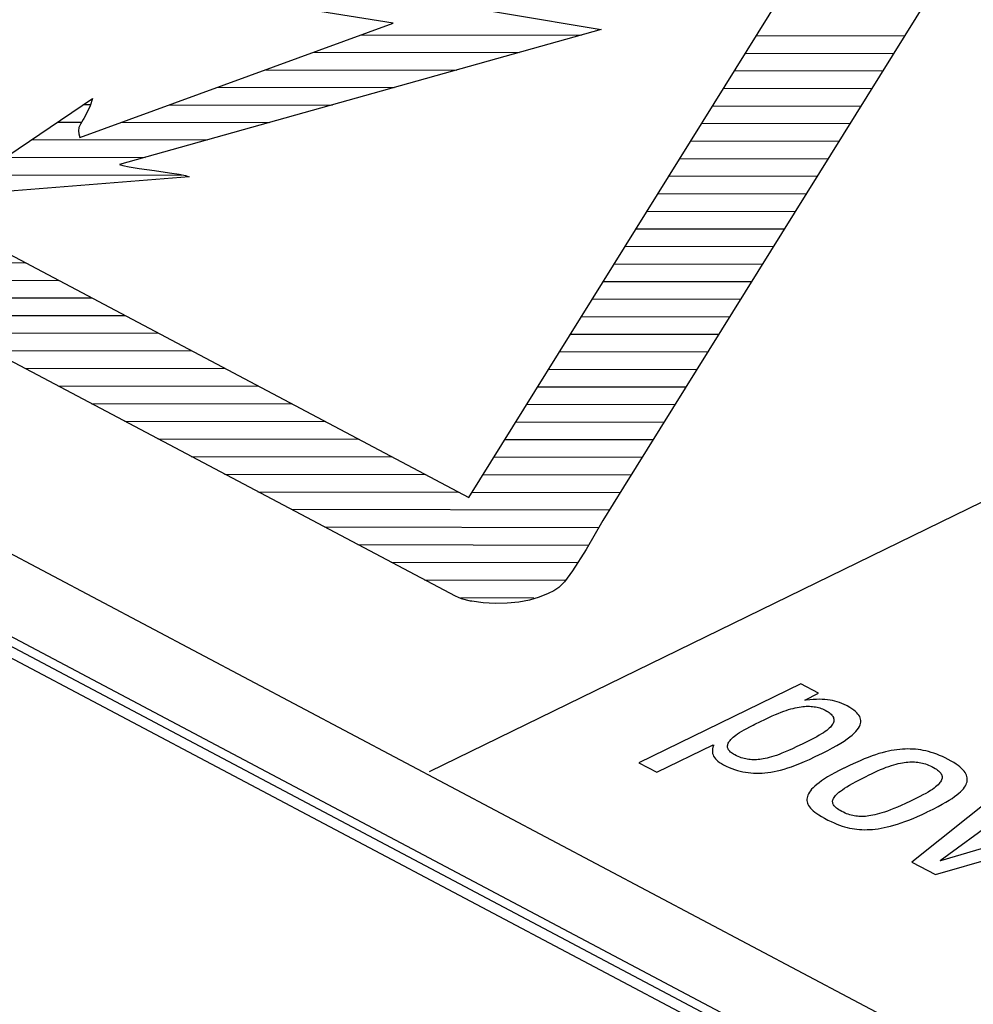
# Model space of a CAD drawing. Header units: millimetres. Extents: x -844 to -217, y -125 to 557.
# Tile 125 of 178: x -380 to -373, y 496 to 503. Entities that reach past the tile are written whole.
import ezdxf

# ---------------------------------------------------------------- set-up
doc = ezdxf.new("R2010")
doc.units = ezdxf.units.MM
doc.header["$LTSCALE"] = 23.1
doc.layers.add('R912005577_AM_0', color=7, linetype='CONTINUOUS')

msp = doc.modelspace()

# ---------------------------------------------------------------- linework, layer by layer
at = {"layer": 'R912005577_AM_0', "color": 7}
for p, q in [((-376.4785, 499.7698), (-373.2651, 504.9302)), ((-372.6942, 504.1276), (-375.3606, 499.8441)), ((-376.5728, 499.0556), (-385.1903, 503.6176)), ((-383.7692, 503.6293), (-376.4785, 499.7698)), ((-342.1019, 478.6632), (-389.0602, 503.5221)), ((-341.9558, 478.6698), (-388.914, 503.5287)), ((-388.6515, 503.4603), (-341.5974, 478.5506)), ((-341.3705, 479.0253), (-387.5234, 503.4579)), ((-377.0233, 503.1928), (-378.9326, 503.4994)), ((-377.5557, 503.4897), (-375.5212, 503.1467)), ((-379.2843, 502.3673), (-377.0233, 503.1928)), ((-375.5212, 503.1467), (-379.0001, 502.1719)), ((-377.2515, 503.1095), (-375.6645, 503.1065)), ((-374.4022, 503.1042), (-373.3327, 503.1022)), ((-377.5973, 502.9832), (-376.1145, 502.9805)), ((-374.4811, 502.9774), (-373.4117, 502.9754)), ((-377.9432, 502.8569), (-376.5645, 502.8544)), ((-374.5601, 502.8506), (-373.4906, 502.8486)), ((-378.289, 502.7307), (-377.0145, 502.7283)), ((-374.639, 502.7238), (-373.5695, 502.7218)), ((-380.2381, 501.9433), (-379.1929, 502.6485)), ((-379.2566, 502.6056), (-379.212, 502.6055)), ((-379.211, 502.5965), (-379.2324, 502.5501)), ((-379.1929, 502.6485), (-379.211, 502.5965)), ((-378.6348, 502.6044), (-377.4644, 502.6022)), ((-374.718, 502.5971), (-373.6485, 502.5951)), ((-379.2324, 502.5501), (-379.2578, 502.5051)), ((-379.4442, 502.479), (-379.2716, 502.4787)), ((-379.2817, 502.4636), (-379.2916, 502.4392)), ((-379.2623, 502.4977), (-379.2817, 502.4636)), ((-379.2578, 502.5051), (-379.2623, 502.4977)), ((-378.9807, 502.4781), (-377.9144, 502.4761)), ((-374.7969, 502.4703), (-373.7274, 502.4683)), ((-379.2916, 502.4392), (-379.2954, 502.417)), ((-379.2954, 502.417), (-379.2933, 502.3936)), ((-379.2933, 502.3936), (-379.2843, 502.3673)), ((-379.6318, 502.3524), (-378.3644, 502.35)), ((-374.8759, 502.3435), (-373.8063, 502.3415)), ((-379.8194, 502.2258), (-378.8144, 502.2239)), ((-379.0001, 502.1719), (-378.974, 502.1645)), ((-378.974, 502.1645), (-378.9294, 502.1555)), ((-374.9548, 502.2167), (-373.8853, 502.2147)), ((-380.007, 502.0993), (-378.551, 502.0965)), ((-378.9294, 502.1555), (-378.857, 502.1441)), ((-378.857, 502.1441), (-378.7461, 502.129)), ((-378.7461, 502.129), (-378.6387, 502.1139)), ((-378.6387, 502.1139), (-378.5692, 502.1024)), ((-378.5692, 502.1024), (-378.5237, 502.0927)), ((-378.5237, 502.0927), (-378.4952, 502.0844)), ((-375.0338, 502.09), (-373.9642, 502.088)), ((-378.4952, 502.0844), (-380.2381, 501.9433)), ((-375.1127, 501.9632), (-374.0431, 501.9612)), ((-375.1916, 501.8364), (-374.1221, 501.8344)), ((-375.2706, 501.7096), (-374.201, 501.7076)), ((-375.3495, 501.5828), (-374.28, 501.5808)), ((-381.1274, 501.4667), (-379.6789, 501.464)), ((-375.4285, 501.4561), (-374.3589, 501.4541)), ((-376.7601, 497.7894), (-369.3777, 501.394)), ((-380.8868, 501.3393), (-379.4383, 501.3366)), ((-375.5074, 501.3293), (-374.4377, 501.3273)), ((-380.6462, 501.212), (-379.1977, 501.2093)), ((-375.5864, 501.2025), (-374.5166, 501.2005)), ((-380.4056, 501.0846), (-378.9571, 501.0819)), ((-375.6653, 501.0757), (-374.5954, 501.0737)), ((-380.1649, 500.9572), (-378.7165, 500.9545)), ((-375.7443, 500.9489), (-374.6743, 500.9469)), ((-379.9243, 500.8298), (-378.4759, 500.8271)), ((-375.8232, 500.8222), (-374.7531, 500.8202)), ((-379.6837, 500.7025), (-378.2353, 500.6997)), ((-375.9021, 500.6954), (-374.832, 500.6934)), ((-379.4431, 500.5751), (-377.9946, 500.5724)), ((-375.9811, 500.5686), (-374.9108, 500.5666)), ((-379.2025, 500.4477), (-377.754, 500.445)), ((-376.06, 500.4418), (-374.9897, 500.4398)), ((-378.9619, 500.3203), (-377.5134, 500.3176)), ((-376.139, 500.3151), (-375.0685, 500.313)), ((-378.7213, 500.193), (-377.2728, 500.1902)), ((-376.2179, 500.1883), (-375.1474, 500.1863)), ((-378.4807, 500.0656), (-377.0322, 500.0629)), ((-376.2969, 500.0615), (-375.2262, 500.0595)), ((-378.24, 499.9382), (-376.7916, 499.9355)), ((-376.3758, 499.9347), (-375.3051, 499.9327)), ((-375.3606, 499.8441), (-375.5108, 499.602)), ((-377.9994, 499.8108), (-376.551, 499.8081)), ((-376.4548, 499.8079), (-375.3839, 499.8059)), ((-377.7588, 499.6834), (-375.4628, 499.6792)), ((-375.5108, 499.602), (-375.631, 499.3939)), ((-377.5182, 499.5561), (-375.5393, 499.5524)), ((-377.2776, 499.4287), (-375.6124, 499.4256)), ((-375.631, 499.3939), (-375.7283, 499.2382)), ((-377.037, 499.3013), (-375.6963, 499.2988)), ((-376.7964, 499.1739), (-375.7811, 499.172)), ((-375.7283, 499.2382), (-375.7857, 499.1609)), ((-375.8268, 499.1198), (-375.8637, 499.0956)), ((-375.7857, 499.1609), (-375.8268, 499.1198)), ((-376.5296, 499.038), (-376.5728, 499.0556)), ((-376.5362, 499.0465), (-376.0091, 499.0455)), ((-376.4649, 499.0214), (-376.5296, 499.038)), ((-375.9689, 499.049), (-376.0403, 499.0281)), ((-375.9038, 499.076), (-375.9689, 499.049)), ((-375.8637, 499.0956), (-375.9038, 499.076)), ((-376.4551, 499.0195), (-376.4649, 499.0214)), ((-376.3732, 499.008), (-376.4551, 499.0195)), ((-376.2863, 499.0031), (-376.3732, 499.008)), ((-376.2, 499.005), (-376.2863, 499.0031)), ((-376.1175, 499.0134), (-376.2, 499.005)), ((-376.0403, 499.0281), (-376.1175, 499.0134)), ((-374.0801, 498.4236), (-375.249, 497.8528)), ((-373.9521, 498.3558), (-374.0801, 498.4236)), ((-374.0528, 498.3066), (-373.9521, 498.3558)), ((-374.1364, 498.2462), (-374.1212, 498.2498)), ((-374.1212, 498.2498), (-374.1066, 498.2529)), ((-374.1066, 498.2529), (-374.0926, 498.2555)), ((-374.0926, 498.2555), (-374.0791, 498.2575)), ((-374.0791, 498.2575), (-374.066, 498.2591)), ((-374.066, 498.2591), (-374.0534, 498.2602)), ((-374.0534, 498.2602), (-374.0412, 498.261)), ((-374.0496, 498.305), (-374.0528, 498.3066)), ((-374.0418, 498.3059), (-374.0496, 498.305)), ((-374.0159, 498.3086), (-374.0418, 498.3059)), ((-374.0412, 498.261), (-374.0293, 498.2613)), ((-374.0293, 498.2613), (-374.0178, 498.2612)), ((-374.0178, 498.2612), (-374.0066, 498.2607)), ((-373.9916, 498.3105), (-374.0159, 498.3086)), ((-374.0066, 498.2607), (-373.9956, 498.2598)), ((-373.9956, 498.2598), (-373.9848, 498.2585)), ((-373.9688, 498.3115), (-373.9916, 498.3105)), ((-373.9848, 498.2585), (-373.9742, 498.2568)), ((-373.9742, 498.2568), (-373.9638, 498.2548)), ((-373.9473, 498.3118), (-373.9688, 498.3115)), ((-373.9638, 498.2548), (-373.9536, 498.2523)), ((-373.9536, 498.2523), (-373.9435, 498.2494)), ((-373.9268, 498.3113), (-373.9473, 498.3118)), ((-373.9435, 498.2494), (-373.9335, 498.246)), ((-373.9071, 498.3101), (-373.9268, 498.3113)), ((-373.8882, 498.3083), (-373.9071, 498.3101)), ((-373.8699, 498.3058), (-373.8882, 498.3083)), ((-373.8521, 498.3026), (-373.8699, 498.3058)), ((-373.8347, 498.2986), (-373.8521, 498.3026)), ((-373.8177, 498.2939), (-373.8347, 498.2986)), ((-373.8009, 498.2884), (-373.8177, 498.2939)), ((-373.7842, 498.2821), (-373.8009, 498.2884)), ((-373.7676, 498.2748), (-373.7842, 498.2821)), ((-373.7511, 498.2666), (-373.7676, 498.2748)), ((-373.7459, 498.2638), (-373.7511, 498.2666)), ((-373.7276, 498.2534), (-373.7459, 498.2638)), ((-373.7118, 498.2435), (-373.7276, 498.2534)), ((-374.3397, 498.1669), (-374.3121, 498.18)), ((-374.3121, 498.18), (-374.2874, 498.1914)), ((-374.2874, 498.1914), (-374.2646, 498.2014)), ((-374.2646, 498.2014), (-374.2433, 498.2103)), ((-374.2433, 498.2103), (-374.2232, 498.2182)), ((-374.2232, 498.2182), (-374.2041, 498.2253)), ((-374.2041, 498.2253), (-374.186, 498.2316)), ((-374.186, 498.2316), (-374.1687, 498.2371)), ((-374.1687, 498.2371), (-374.1522, 498.242)), ((-374.1522, 498.242), (-374.1364, 498.2462)), ((-373.9335, 498.246), (-373.9236, 498.2422)), ((-373.9236, 498.2422), (-373.9139, 498.2379)), ((-373.9139, 498.2379), (-373.9042, 498.2331)), ((-373.9042, 498.2331), (-373.8938, 498.2272)), ((-373.8938, 498.2272), (-373.8844, 498.2214)), ((-373.8844, 498.2214), (-373.8761, 498.2157)), ((-373.8761, 498.2157), (-373.8688, 498.2099)), ((-373.8688, 498.2099), (-373.8625, 498.2041)), ((-373.8625, 498.2041), (-373.857, 498.1983)), ((-373.857, 498.1983), (-373.8525, 498.1925)), ((-373.8525, 498.1925), (-373.8488, 498.1867)), ((-373.8488, 498.1867), (-373.8458, 498.1809)), ((-373.8458, 498.1809), (-373.8437, 498.175)), ((-373.6982, 498.2338), (-373.7118, 498.2435)), ((-373.6865, 498.2243), (-373.6982, 498.2338)), ((-373.6765, 498.2149), (-373.6865, 498.2243)), ((-373.6681, 498.2055), (-373.6765, 498.2149)), ((-373.6612, 498.1961), (-373.6681, 498.2055)), ((-373.6558, 498.1867), (-373.6612, 498.1961)), ((-373.6519, 498.1772), (-373.6558, 498.1867)), ((-373.6493, 498.1675), (-373.6519, 498.1772)), ((-374.4714, 498.1011), (-374.45, 498.1123)), ((-374.45, 498.1123), (-374.4253, 498.1247)), ((-374.4253, 498.1247), (-374.4122, 498.1311)), ((-374.4122, 498.1311), (-374.3727, 498.1507)), ((-374.3727, 498.1507), (-374.3397, 498.1669)), ((-373.8677, 498.1103), (-373.8752, 498.1029)), ((-373.8613, 498.1175), (-373.8677, 498.1103)), ((-373.8559, 498.1245), (-373.8613, 498.1175)), ((-373.8514, 498.1313), (-373.8559, 498.1245)), ((-373.8478, 498.1379), (-373.8514, 498.1313)), ((-373.8451, 498.1444), (-373.8478, 498.1379)), ((-373.8432, 498.1507), (-373.8451, 498.1444)), ((-373.8437, 498.175), (-373.8424, 498.169)), ((-373.8422, 498.1569), (-373.8432, 498.1507)), ((-373.8424, 498.169), (-373.8419, 498.163)), ((-373.8419, 498.163), (-373.8422, 498.1569)), ((-373.6649, 498.1041), (-373.6584, 498.1155)), ((-373.6584, 498.1155), (-373.6535, 498.1265)), ((-373.6535, 498.1265), (-373.6502, 498.1372)), ((-373.6502, 498.1372), (-373.6485, 498.1475)), ((-373.6482, 498.1576), (-373.6493, 498.1675)), ((-373.6485, 498.1475), (-373.6482, 498.1576)), ((-374.5781, 498.0297), (-374.5696, 498.0374)), ((-374.5696, 498.0374), (-374.56, 498.0454)), ((-374.56, 498.0454), (-374.549, 498.0537)), ((-374.549, 498.0537), (-374.5367, 498.0623)), ((-374.5367, 498.0623), (-374.523, 498.0713)), ((-374.523, 498.0713), (-374.5076, 498.0808)), ((-374.5076, 498.0808), (-374.4905, 498.0906)), ((-374.4905, 498.0906), (-374.4714, 498.1011)), ((-373.9652, 498.0417), (-373.9853, 498.0308)), ((-373.9474, 498.0518), (-373.9652, 498.0417)), ((-373.9316, 498.0613), (-373.9474, 498.0518)), ((-373.9175, 498.0703), (-373.9316, 498.0613)), ((-373.9049, 498.0789), (-373.9175, 498.0703)), ((-373.8938, 498.0872), (-373.9049, 498.0789)), ((-373.8839, 498.0952), (-373.8938, 498.0872)), ((-373.8752, 498.1029), (-373.8839, 498.0952)), ((-373.746, 498.0256), (-373.7269, 498.0401)), ((-373.7269, 498.0401), (-373.7102, 498.054)), ((-373.7102, 498.054), (-373.6958, 498.0672)), ((-373.6958, 498.0672), (-373.6835, 498.08)), ((-373.6835, 498.08), (-373.6733, 498.0922)), ((-373.6733, 498.0922), (-373.6649, 498.1041)), ((-375.121, 497.7851), (-374.7145, 497.9835)), ((-374.7152, 497.9659), (-374.7179, 497.9539)), ((-374.7108, 497.9785), (-374.7152, 497.9659)), ((-374.7145, 497.9835), (-374.7098, 497.981)), ((-374.7098, 497.981), (-374.7108, 497.9785)), ((-374.6096, 497.9761), (-374.6087, 497.9822)), ((-374.6096, 497.9702), (-374.6096, 497.9761)), ((-374.6089, 497.9643), (-374.6096, 497.9702)), ((-374.6074, 497.9586), (-374.6089, 497.9643)), ((-374.6087, 497.9822), (-374.6071, 497.9884)), ((-374.6071, 497.9884), (-374.6046, 497.9947)), ((-374.6046, 497.9947), (-374.6012, 498.0013)), ((-374.6012, 498.0013), (-374.5969, 498.008)), ((-374.5969, 498.008), (-374.5917, 498.015)), ((-374.5917, 498.015), (-374.5854, 498.0222)), ((-374.5854, 498.0222), (-374.5781, 498.0297)), ((-374.1089, 497.9699), (-374.1407, 497.9551)), ((-374.072, 497.9876), (-374.1089, 497.9699)), ((-374.0575, 497.9946), (-374.072, 497.9876)), ((-374.0362, 498.005), (-374.0575, 497.9946)), ((-374.0084, 498.0189), (-374.0362, 498.005)), ((-373.9853, 498.0308), (-374.0084, 498.0189)), ((-373.851, 497.9608), (-373.8201, 497.9781)), ((-373.8201, 497.9781), (-373.7924, 497.9947)), ((-373.7924, 497.9947), (-373.7678, 498.0105)), ((-373.7678, 498.0105), (-373.746, 498.0256)), ((-374.7179, 497.9539), (-374.7192, 497.9425)), ((-374.7192, 497.9425), (-374.7189, 497.9316)), ((-374.7189, 497.9316), (-374.7173, 497.9211)), ((-374.7173, 497.9211), (-374.7143, 497.9111)), ((-374.7143, 497.9111), (-374.71, 497.9013)), ((-374.71, 497.9013), (-374.7043, 497.8919)), ((-374.6051, 497.953), (-374.6074, 497.9586)), ((-374.602, 497.9475), (-374.6051, 497.953)), ((-374.5981, 497.942), (-374.602, 497.9475)), ((-374.5934, 497.9366), (-374.5981, 497.942)), ((-374.5878, 497.9312), (-374.5934, 497.9366)), ((-374.5847, 497.9285), (-374.5878, 497.9312)), ((-374.5814, 497.9258), (-374.5847, 497.9285)), ((-374.574, 497.9205), (-374.5814, 497.9258)), ((-374.5656, 497.9152), (-374.574, 497.9205)), ((-374.5563, 497.91), (-374.5656, 497.9152)), ((-374.5446, 497.9041), (-374.5563, 497.91)), ((-374.5331, 497.8988), (-374.5446, 497.9041)), ((-374.5219, 497.8942), (-374.5331, 497.8988)), ((-374.5109, 497.8902), (-374.5219, 497.8942)), ((-374.2924, 497.8958), (-374.3084, 497.8912)), ((-374.2755, 497.9011), (-374.2924, 497.8958)), ((-374.2574, 497.9072), (-374.2755, 497.9011)), ((-374.2379, 497.9143), (-374.2574, 497.9072)), ((-374.2169, 497.9224), (-374.2379, 497.9143)), ((-374.194, 497.9318), (-374.2169, 497.9224)), ((-374.1688, 497.9426), (-374.194, 497.9318)), ((-374.1407, 497.9551), (-374.1688, 497.9426)), ((-374.0185, 497.8783), (-373.9771, 497.8976)), ((-373.9771, 497.8976), (-373.9233, 497.9236)), ((-373.9233, 497.9236), (-373.8853, 497.9426)), ((-373.8853, 497.9426), (-373.851, 497.9608)), ((-373.5939, 497.8927), (-373.6227, 497.8813)), ((-373.5668, 497.9027), (-373.5939, 497.8927)), ((-373.5412, 497.9115), (-373.5668, 497.9027)), ((-373.5167, 497.9193), (-373.5412, 497.9115)), ((-373.4932, 497.9261), (-373.5167, 497.9193)), ((-373.4706, 497.932), (-373.4932, 497.9261)), ((-373.4488, 497.9371), (-373.4706, 497.932)), ((-373.4276, 497.9414), (-373.4488, 497.9371)), ((-373.4069, 497.945), (-373.4276, 497.9414)), ((-373.3868, 497.9479), (-373.4069, 497.945)), ((-373.367, 497.9502), (-373.3868, 497.9479)), ((-373.3476, 497.9518), (-373.367, 497.9502)), ((-373.3284, 497.9528), (-373.3476, 497.9518)), ((-373.3094, 497.9531), (-373.3284, 497.9528)), ((-373.2906, 497.9529), (-373.3094, 497.9531)), ((-373.2719, 497.9521), (-373.2906, 497.9529)), ((-373.2532, 497.9507), (-373.2719, 497.9521)), ((-373.2344, 497.9487), (-373.2532, 497.9507)), ((-373.2156, 497.946), (-373.2344, 497.9487)), ((-373.1967, 497.9427), (-373.2156, 497.946)), ((-373.1777, 497.9387), (-373.1967, 497.9427)), ((-373.1585, 497.9339), (-373.1777, 497.9387)), ((-373.1391, 497.9285), (-373.1585, 497.9339)), ((-373.1195, 497.9222), (-373.1391, 497.9285)), ((-373.0995, 497.9152), (-373.1195, 497.9222)), ((-373.0793, 497.9072), (-373.0995, 497.9152)), ((-373.0586, 497.8983), (-373.0793, 497.9072)), ((-373.0376, 497.8884), (-373.0586, 497.8983)), ((-375.249, 497.8528), (-375.121, 497.7851)), ((-374.7043, 497.8919), (-374.6972, 497.8827)), ((-374.6972, 497.8827), (-374.6886, 497.8737)), ((-374.6886, 497.8737), (-374.6787, 497.8649)), ((-374.6787, 497.8649), (-374.6671, 497.8562)), ((-374.6671, 497.8562), (-374.654, 497.8477)), ((-374.654, 497.8477), (-374.6391, 497.8393)), ((-374.6391, 497.8393), (-374.6187, 497.829)), ((-374.6187, 497.829), (-374.5985, 497.8199)), ((-374.5, 497.8867), (-374.5109, 497.8902)), ((-374.4891, 497.8837), (-374.5, 497.8867)), ((-374.4784, 497.8812), (-374.4891, 497.8837)), ((-374.4676, 497.8792), (-374.4784, 497.8812)), ((-374.4568, 497.8775), (-374.4676, 497.8792)), ((-374.4514, 497.8768), (-374.4568, 497.8775)), ((-374.446, 497.8763), (-374.4514, 497.8768)), ((-374.435, 497.8755), (-374.446, 497.8763)), ((-374.4239, 497.875), (-374.435, 497.8755)), ((-374.4127, 497.875), (-374.4239, 497.875)), ((-374.4012, 497.8754), (-374.4127, 497.875)), ((-374.3893, 497.8762), (-374.4012, 497.8754)), ((-374.3772, 497.8775), (-374.3893, 497.8762)), ((-374.3646, 497.8792), (-374.3772, 497.8775)), ((-374.3515, 497.8814), (-374.3646, 497.8792)), ((-374.3378, 497.8841), (-374.3515, 497.8814)), ((-374.3235, 497.8873), (-374.3378, 497.8841)), ((-374.3084, 497.8912), (-374.3235, 497.8873)), ((-374.1755, 497.8161), (-374.148, 497.8253)), ((-374.148, 497.8253), (-374.1191, 497.8359)), ((-374.1191, 497.8359), (-374.0882, 497.8481)), ((-374.0882, 497.8481), (-374.055, 497.862)), ((-374.055, 497.862), (-374.0185, 497.8783)), ((-373.7244, 497.8362), (-373.7672, 497.8156)), ((-373.6871, 497.8534), (-373.7244, 497.8362)), ((-373.6535, 497.8683), (-373.6871, 497.8534)), ((-373.6227, 497.8813), (-373.6535, 497.8683)), ((-373.4642, 497.8209), (-373.4451, 497.8278)), ((-373.4451, 497.8278), (-373.427, 497.8338)), ((-373.427, 497.8338), (-373.4097, 497.8391)), ((-373.4097, 497.8391), (-373.3931, 497.8437)), ((-373.3931, 497.8437), (-373.3774, 497.8476)), ((-373.3774, 497.8476), (-373.3623, 497.851)), ((-373.3623, 497.851), (-373.3478, 497.8537)), ((-373.3478, 497.8537), (-373.3338, 497.856)), ((-373.3338, 497.856), (-373.3204, 497.8577)), ((-373.3204, 497.8577), (-373.3074, 497.859)), ((-373.3074, 497.859), (-373.2948, 497.8598)), ((-373.2948, 497.8598), (-373.2887, 497.8601)), ((-373.2887, 497.8601), (-373.2826, 497.8602)), ((-373.2826, 497.8602), (-373.2707, 497.8602)), ((-373.2707, 497.8602), (-373.259, 497.8598)), ((-373.259, 497.8598), (-373.2476, 497.859)), ((-373.2476, 497.859), (-373.2364, 497.8577)), ((-373.2364, 497.8577), (-373.2253, 497.8561)), ((-373.2253, 497.8561), (-373.2142, 497.854)), ((-373.2142, 497.854), (-373.2032, 497.8515)), ((-373.2032, 497.8515), (-373.1921, 497.8486)), ((-373.1921, 497.8486), (-373.181, 497.8451)), ((-373.181, 497.8451), (-373.1697, 497.8411)), ((-373.1697, 497.8411), (-373.1582, 497.8366)), ((-373.1582, 497.8366), (-373.1464, 497.8313)), ((-373.1464, 497.8313), (-373.1342, 497.8254)), ((-373.1342, 497.8254), (-373.1287, 497.8225)), ((-373.1287, 497.8225), (-373.1233, 497.8196)), ((-373.0161, 497.8775), (-373.0376, 497.8884)), ((-372.9955, 497.8661), (-373.0161, 497.8775)), ((-372.9769, 497.8551), (-372.9955, 497.8661)), ((-372.9603, 497.8442), (-372.9769, 497.8551)), ((-372.9455, 497.8336), (-372.9603, 497.8442)), ((-372.9324, 497.8232), (-372.9455, 497.8336)), ((-372.9209, 497.813), (-372.9324, 497.8232)), ((-374.5985, 497.8199), (-374.5785, 497.8118)), ((-374.5785, 497.8118), (-374.5587, 497.8047)), ((-374.5587, 497.8047), (-374.539, 497.7986)), ((-374.539, 497.7986), (-374.5194, 497.7933)), ((-374.5194, 497.7933), (-374.5096, 497.791)), ((-374.5096, 497.791), (-374.4998, 497.7888)), ((-374.4998, 497.7888), (-374.4802, 497.7852)), ((-374.4802, 497.7852), (-374.4607, 497.7824)), ((-374.4607, 497.7824), (-374.441, 497.7803)), ((-374.441, 497.7803), (-374.4213, 497.779)), ((-374.4213, 497.779), (-374.4014, 497.7783)), ((-374.4014, 497.7783), (-374.3812, 497.7785)), ((-374.3812, 497.7785), (-374.3607, 497.7793)), ((-374.3607, 497.7793), (-374.3398, 497.7809)), ((-374.3398, 497.7809), (-374.3185, 497.7832)), ((-374.3185, 497.7832), (-374.2966, 497.7864)), ((-374.2966, 497.7864), (-374.2741, 497.7904)), ((-374.2741, 497.7904), (-374.2508, 497.7953)), ((-374.2508, 497.7953), (-374.2267, 497.8012)), ((-374.2267, 497.8012), (-374.2016, 497.8081)), ((-374.2016, 497.8081), (-374.1755, 497.8161)), ((-373.8876, 497.7509), (-373.9104, 497.7366)), ((-373.8622, 497.7658), (-373.8876, 497.7509)), ((-373.8342, 497.7814), (-373.8622, 497.7658)), ((-373.8032, 497.7976), (-373.8342, 497.7814)), ((-373.7692, 497.8146), (-373.8032, 497.7976)), ((-373.7672, 497.8156), (-373.7692, 497.8146)), ((-373.6531, 497.7337), (-373.6199, 497.7507)), ((-373.6199, 497.7507), (-373.5815, 497.7698)), ((-373.5815, 497.7698), (-373.5763, 497.7723)), ((-373.5763, 497.7723), (-373.5514, 497.7842)), ((-373.5514, 497.7842), (-373.5278, 497.7949)), ((-373.5278, 497.7949), (-373.5055, 497.8046)), ((-373.5055, 497.8046), (-373.4843, 497.8132)), ((-373.4843, 497.8132), (-373.4642, 497.8209)), ((-373.1233, 497.8196), (-373.1121, 497.8132)), ((-373.1121, 497.8132), (-373.1024, 497.807)), ((-373.1024, 497.807), (-373.0939, 497.801)), ((-373.0939, 497.801), (-373.0865, 497.7951)), ((-373.0865, 497.7951), (-373.0801, 497.7893)), ((-373.0801, 497.7893), (-373.0748, 497.7835)), ((-373.0748, 497.7835), (-373.0703, 497.7778)), ((-373.0703, 497.7778), (-373.0667, 497.7722)), ((-373.0667, 497.7722), (-373.0639, 497.7664)), ((-373.0639, 497.7664), (-373.0619, 497.7607)), ((-373.0619, 497.7607), (-373.0608, 497.7548)), ((-373.0608, 497.7548), (-373.0604, 497.7489)), ((-372.911, 497.8029), (-372.9209, 497.813)), ((-372.9025, 497.7929), (-372.911, 497.8029)), ((-372.8954, 497.7831), (-372.9025, 497.7929)), ((-372.8896, 497.7734), (-372.8954, 497.7831)), ((-372.8851, 497.7637), (-372.8896, 497.7734)), ((-372.8818, 497.7541), (-372.8851, 497.7637)), ((-372.8798, 497.7446), (-372.8818, 497.7541)), ((-373.9795, 497.6849), (-373.9919, 497.6732)), ((-373.9652, 497.6971), (-373.9795, 497.6849)), ((-373.9491, 497.7098), (-373.9652, 497.6971)), ((-373.9308, 497.7229), (-373.9491, 497.7098)), ((-373.9104, 497.7366), (-373.9308, 497.7229)), ((-373.766, 497.6692), (-373.7489, 497.6801)), ((-373.7489, 497.6801), (-373.7295, 497.6918)), ((-373.7295, 497.6918), (-373.7073, 497.7045)), ((-373.7073, 497.7045), (-373.682, 497.7184)), ((-373.682, 497.7184), (-373.6531, 497.7337)), ((-373.1075, 497.6792), (-373.1186, 497.6706)), ((-373.0979, 497.6874), (-373.1075, 497.6792)), ((-373.0895, 497.6952), (-373.0979, 497.6874)), ((-373.0823, 497.7028), (-373.0895, 497.6952)), ((-373.0763, 497.71), (-373.0823, 497.7028)), ((-373.0713, 497.717), (-373.0763, 497.71)), ((-373.0673, 497.7238), (-373.0713, 497.717)), ((-373.0643, 497.7303), (-373.0673, 497.7238)), ((-373.0621, 497.7367), (-373.0643, 497.7303)), ((-373.0614, 497.7398), (-373.0621, 497.7367)), ((-373.0608, 497.7429), (-373.0614, 497.7398)), ((-373.0604, 497.7489), (-373.0608, 497.7429)), ((-372.8992, 497.6762), (-372.8927, 497.6864)), ((-372.8927, 497.6864), (-372.8875, 497.6963)), ((-372.8875, 497.6963), (-372.8836, 497.7061)), ((-372.8836, 497.7061), (-372.8809, 497.7158)), ((-372.8809, 497.7158), (-372.8793, 497.7254)), ((-372.879, 497.735), (-372.8798, 497.7446)), ((-372.8793, 497.7254), (-372.879, 497.735)), ((-374.0337, 497.6097), (-374.036, 497.6001)), ((-374.0303, 497.6196), (-374.0337, 497.6097)), ((-374.0255, 497.6298), (-374.0303, 497.6196)), ((-374.0193, 497.6401), (-374.0255, 497.6298)), ((-374.0117, 497.6508), (-374.0193, 497.6401)), ((-374.0026, 497.6618), (-374.0117, 497.6508)), ((-373.9919, 497.6732), (-374.0026, 497.6618)), ((-373.8412, 497.6031), (-373.8363, 497.61)), ((-373.8363, 497.61), (-373.8304, 497.6171)), ((-373.8304, 497.6171), (-373.8233, 497.6246)), ((-373.8233, 497.6246), (-373.815, 497.6325)), ((-373.815, 497.6325), (-373.8052, 497.6408)), ((-373.8052, 497.6408), (-373.7939, 497.6497)), ((-373.7939, 497.6497), (-373.7809, 497.6591)), ((-373.7809, 497.6591), (-373.766, 497.6692)), ((-372.6289, 497.6553), (-373.2804, 497.1371)), ((-373.2211, 497.6094), (-373.2455, 497.5972)), ((-373.1991, 497.6209), (-373.2211, 497.6094)), ((-373.1792, 497.6319), (-373.1991, 497.6209)), ((-373.1614, 497.6423), (-373.1792, 497.6319)), ((-373.1455, 497.6522), (-373.1614, 497.6423)), ((-373.1312, 497.6616), (-373.1455, 497.6522)), ((-373.1186, 497.6706), (-373.1312, 497.6616)), ((-372.9889, 497.5967), (-372.9705, 497.6094)), ((-372.9705, 497.6094), (-372.9542, 497.6215)), ((-372.9542, 497.6215), (-372.9399, 497.6332)), ((-372.9399, 497.6332), (-372.9273, 497.6444)), ((-372.9273, 497.6444), (-372.9165, 497.6553)), ((-372.9165, 497.6553), (-372.9071, 497.6659)), ((-372.9071, 497.6659), (-372.8992, 497.6762)), ((-374.036, 497.6001), (-374.037, 497.5906)), ((-374.037, 497.5906), (-374.0368, 497.5812)), ((-374.0368, 497.5812), (-374.0355, 497.572)), ((-374.0355, 497.572), (-374.0329, 497.5628)), ((-374.0329, 497.5628), (-374.0292, 497.5537)), ((-374.0292, 497.5537), (-374.0243, 497.5446)), ((-374.0243, 497.5446), (-374.0181, 497.5354)), ((-373.8514, 497.5721), (-373.8511, 497.578)), ((-373.8509, 497.5663), (-373.8514, 497.5721)), ((-373.8511, 497.578), (-373.8499, 497.584)), ((-373.8496, 497.5606), (-373.8509, 497.5663)), ((-373.8499, 497.584), (-373.8479, 497.5902)), ((-373.8475, 497.555), (-373.8496, 497.5606)), ((-373.8479, 497.5902), (-373.845, 497.5965)), ((-373.8446, 497.5493), (-373.8475, 497.555)), ((-373.845, 497.5965), (-373.8412, 497.6031)), ((-373.8408, 497.5437), (-373.8446, 497.5493)), ((-373.8361, 497.538), (-373.8408, 497.5437)), ((-373.8305, 497.5323), (-373.8361, 497.538)), ((-373.3556, 497.5457), (-373.3839, 497.5334)), ((-373.3243, 497.5598), (-373.3556, 497.5457)), ((-373.2896, 497.576), (-373.3243, 497.5598)), ((-373.2506, 497.5947), (-373.2896, 497.576)), ((-373.2455, 497.5972), (-373.2506, 497.5947)), ((-373.1259, 497.5194), (-373.0905, 497.5376)), ((-373.0905, 497.5376), (-373.06, 497.5541)), ((-373.0754, 497.1483), (-372.4868, 497.5801)), ((-373.06, 497.5541), (-373.0333, 497.5692)), ((-373.0333, 497.5692), (-373.0097, 497.5834)), ((-373.0097, 497.5834), (-372.9889, 497.5967)), ((-374.0181, 497.5354), (-374.0107, 497.5262)), ((-374.0107, 497.5262), (-374.0018, 497.5168)), ((-374.0018, 497.5168), (-373.9914, 497.5073)), ((-373.9914, 497.5073), (-373.9794, 497.4975)), ((-373.9794, 497.4975), (-373.9656, 497.4874)), ((-373.9656, 497.4874), (-373.9499, 497.4768)), ((-373.9499, 497.4768), (-373.9317, 497.4658)), ((-373.9317, 497.4658), (-373.9109, 497.4539)), ((-373.8238, 497.5265), (-373.8305, 497.5323)), ((-373.8161, 497.5206), (-373.8238, 497.5265)), ((-373.8072, 497.5145), (-373.8161, 497.5206)), ((-373.797, 497.5083), (-373.8072, 497.5145)), ((-373.7854, 497.5019), (-373.797, 497.5083)), ((-373.7732, 497.4957), (-373.7854, 497.5019)), ((-373.7614, 497.4903), (-373.7732, 497.4957)), ((-373.7499, 497.4855), (-373.7614, 497.4903)), ((-373.7386, 497.4814), (-373.7499, 497.4855)), ((-373.7274, 497.4778), (-373.7386, 497.4814)), ((-373.7164, 497.4747), (-373.7274, 497.4778)), ((-373.7055, 497.4721), (-373.7164, 497.4747)), ((-373.6946, 497.4699), (-373.7055, 497.4721)), ((-373.6836, 497.4682), (-373.6946, 497.4699)), ((-373.6726, 497.4669), (-373.6836, 497.4682)), ((-373.6614, 497.466), (-373.6726, 497.4669)), ((-373.65, 497.4655), (-373.6614, 497.466)), ((-373.6266, 497.4658), (-373.6385, 497.4655)), ((-373.6144, 497.4666), (-373.6266, 497.4658)), ((-373.6018, 497.4678), (-373.6144, 497.4666)), ((-373.5887, 497.4695), (-373.6018, 497.4678)), ((-373.5751, 497.4717), (-373.5887, 497.4695)), ((-373.5608, 497.4744), (-373.5751, 497.4717)), ((-373.5458, 497.4777), (-373.5608, 497.4744)), ((-373.5299, 497.4816), (-373.5458, 497.4777)), ((-373.5131, 497.4862), (-373.5299, 497.4816)), ((-373.4952, 497.4916), (-373.5131, 497.4862)), ((-373.4762, 497.4979), (-373.4952, 497.4916)), ((-373.4557, 497.505), (-373.4762, 497.4979)), ((-373.4337, 497.5133), (-373.4557, 497.505)), ((-373.4099, 497.5227), (-373.4337, 497.5133)), ((-373.3839, 497.5334), (-373.4099, 497.5227)), ((-373.2698, 497.4522), (-373.238, 497.4658)), ((-373.238, 497.4658), (-373.2048, 497.4809)), ((-373.2048, 497.4809), (-373.1701, 497.4975)), ((-373.1701, 497.4975), (-373.1681, 497.4984)), ((-373.1681, 497.4984), (-373.1259, 497.5194)), ((-373.9109, 497.4539), (-373.8979, 497.4469)), ((-373.8979, 497.4469), (-373.8847, 497.4401)), ((-373.8847, 497.4401), (-373.8623, 497.429)), ((-373.8623, 497.429), (-373.8412, 497.4193)), ((-373.8412, 497.4193), (-373.8212, 497.4109)), ((-373.8212, 497.4109), (-373.8019, 497.4035)), ((-373.8019, 497.4035), (-373.7831, 497.397)), ((-373.7831, 497.397), (-373.7648, 497.3914)), ((-373.6385, 497.4655), (-373.65, 497.4655)), ((-373.4571, 497.3901), (-373.4335, 497.3959)), ((-373.4335, 497.3959), (-373.4089, 497.4026)), ((-373.4089, 497.4026), (-373.3834, 497.4103)), ((-373.3834, 497.4103), (-373.3568, 497.4191)), ((-373.3568, 497.4191), (-373.329, 497.4289)), ((-373.329, 497.4289), (-373.3001, 497.4399)), ((-373.3001, 497.4399), (-373.2698, 497.4522)), ((-372.167, 497.4108), (-373.0723, 497.1466)), ((-373.7648, 497.3914), (-373.7467, 497.3865)), ((-373.7467, 497.3865), (-373.7289, 497.3823)), ((-373.7289, 497.3823), (-373.7111, 497.3788)), ((-373.7111, 497.3788), (-373.6934, 497.3759)), ((-373.6934, 497.3759), (-373.6756, 497.3737)), ((-373.6756, 497.3737), (-373.6577, 497.372)), ((-373.6577, 497.372), (-373.6396, 497.371)), ((-373.6396, 497.371), (-373.6212, 497.3705)), ((-373.6212, 497.3705), (-373.6025, 497.3706)), ((-373.6025, 497.3706), (-373.5834, 497.3714)), ((-373.5834, 497.3714), (-373.5638, 497.3727)), ((-373.5638, 497.3727), (-373.5438, 497.3748)), ((-373.5438, 497.3748), (-373.5231, 497.3775)), ((-373.5231, 497.3775), (-373.5018, 497.3809)), ((-373.5018, 497.3809), (-373.4798, 497.3851)), ((-373.4798, 497.3851), (-373.4571, 497.3901)), ((-373.1088, 497.0463), (-372.2102, 497.3055)), ((-373.2804, 497.1371), (-373.1088, 497.0463)), ((-373.0723, 497.1466), (-373.0754, 497.1483))]:
    msp.add_line(p, q, dxfattribs=at)

doc.saveas('drawing.dxf')
